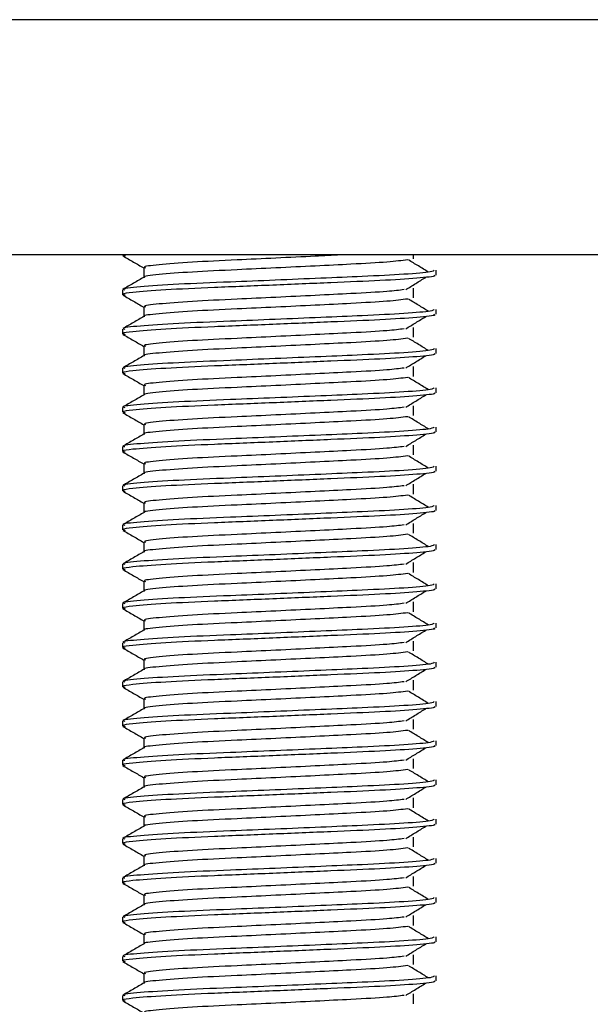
# Model space of a CAD drawing. Header units: millimetres. Extents: x 0 to 420, y 0 to 297.
# Tile 35 of 49: x 306.64 to 308.1, y 199.27 to 201.78. Entities that reach past the tile are written whole.
import ezdxf

# ---------------------------------------------------------------- set-up
doc = ezdxf.new("R2010")
doc.units = ezdxf.units.MM

msp = doc.modelspace()

# ---------------------------------------------------------------- linework, layer by layer
at = {"color": 7, "linetype": 'Continuous', "lineweight": 25}
for p, q in [((309.42843, 201.78329), (305.17843, 201.78329)), ((309.42843, 201.18329), (305.17843, 201.18329)), ((306.90343, 201.18329), (306.90343, 201.18195)), ((306.90494, 201.18329), (306.91036, 201.18085)), ((307.64585, 201.17356), (307.64585, 201.18329)), ((306.95756, 201.15079), (306.95756, 201.12631)), ((307.70343, 201.13196), (307.70343, 201.14444)), ((306.90343, 201.09443), (306.90343, 201.08195)), ((307.64585, 201.07356), (307.64585, 201.09856)), ((306.95756, 201.05079), (306.95756, 201.02631)), ((307.70343, 201.03196), (307.70343, 201.04444)), ((306.90343, 200.99443), (306.90343, 200.98195)), ((307.64585, 200.97356), (307.64585, 200.99856)), ((306.95756, 200.95079), (306.95756, 200.92631)), ((307.70343, 200.93196), (307.70343, 200.94444)), ((306.90343, 200.89443), (306.90343, 200.88195)), ((307.64585, 200.87356), (307.64585, 200.89856)), ((306.95756, 200.85079), (306.95756, 200.82631)), ((307.70343, 200.83196), (307.70343, 200.84444)), ((306.90343, 200.79443), (306.90343, 200.78195)), ((307.64585, 200.77356), (307.64585, 200.79856)), ((306.95756, 200.75079), (306.95756, 200.72631)), ((307.70343, 200.73196), (307.70343, 200.74444)), ((306.90343, 200.69443), (306.90343, 200.68195)), ((307.64585, 200.67356), (307.64585, 200.69856)), ((306.95756, 200.65079), (306.95756, 200.62631)), ((307.70343, 200.63196), (307.70343, 200.64444)), ((306.90343, 200.59443), (306.90343, 200.58195)), ((307.64585, 200.57356), (307.64585, 200.59856)), ((306.95756, 200.55079), (306.95756, 200.52631)), ((307.70343, 200.53196), (307.70343, 200.54444)), ((306.90343, 200.49443), (306.90343, 200.48195)), ((307.64585, 200.47356), (307.64585, 200.49856)), ((306.95756, 200.45079), (306.95756, 200.42631)), ((307.70343, 200.43196), (307.70343, 200.44444)), ((306.90343, 200.39443), (306.90343, 200.38195)), ((307.64585, 200.37356), (307.64585, 200.39856)), ((306.95756, 200.35079), (306.95756, 200.32631)), ((307.70343, 200.33196), (307.70343, 200.34444)), ((306.90343, 200.29443), (306.90343, 200.28195)), ((307.64585, 200.27356), (307.64585, 200.29856)), ((306.95756, 200.25079), (306.95756, 200.22631)), ((307.70343, 200.23196), (307.70343, 200.24444)), ((306.90343, 200.19443), (306.90343, 200.18195)), ((307.64585, 200.17356), (307.64585, 200.19856)), ((306.95756, 200.15079), (306.95756, 200.12631)), ((307.70343, 200.13196), (307.70343, 200.14444)), ((306.90343, 200.09443), (306.90343, 200.08195)), ((307.64585, 200.07356), (307.64585, 200.09856)), ((306.95756, 200.05079), (306.95756, 200.02631)), ((307.70343, 200.03196), (307.70343, 200.04444)), ((306.90343, 199.99443), (306.90343, 199.98195)), ((307.64585, 199.97356), (307.64585, 199.99856)), ((306.95756, 199.95079), (306.95756, 199.92631)), ((307.70343, 199.93196), (307.70343, 199.94444)), ((306.90343, 199.89443), (306.90343, 199.88195)), ((307.64585, 199.87356), (307.64585, 199.89856)), ((306.95756, 199.85079), (306.95756, 199.82631)), ((307.70343, 199.83196), (307.70343, 199.84444)), ((306.90343, 199.79443), (306.90343, 199.78195)), ((307.64585, 199.77356), (307.64585, 199.79856)), ((306.95756, 199.75079), (306.95756, 199.72631)), ((307.70343, 199.73196), (307.70343, 199.74444)), ((306.90343, 199.69443), (306.90343, 199.68195)), ((307.64585, 199.67356), (307.64585, 199.69856)), ((306.95756, 199.65079), (306.95756, 199.62631)), ((307.70343, 199.63196), (307.70343, 199.64444)), ((306.90343, 199.59443), (306.90343, 199.58195)), ((307.64585, 199.57356), (307.64585, 199.59856)), ((306.95756, 199.55079), (306.95756, 199.52631)), ((307.70343, 199.53196), (307.70343, 199.54444)), ((306.90343, 199.49443), (306.90343, 199.48195)), ((307.64585, 199.47356), (307.64585, 199.49856)), ((306.95756, 199.45079), (306.95756, 199.42631)), ((307.70343, 199.43196), (307.70343, 199.44444)), ((306.90343, 199.39443), (306.90343, 199.38195)), ((307.64585, 199.37356), (307.64585, 199.39856)), ((306.95756, 199.35079), (306.95756, 199.32631)), ((307.70343, 199.33196), (307.70343, 199.34444)), ((306.90343, 199.29443), (306.90343, 199.28195)), ((307.64585, 199.27356), (307.64585, 199.29856))]:
    msp.add_line(p, q, dxfattribs=at)
for points, knots in [([(306.90438, 201.18095), (306.91343, 201.17572), (306.93115, 201.16546), (306.94888, 201.1552), (306.95756, 201.15017)], [0, 0, 0, 0, 0.5102373, 1, 1, 1, 1]), ([(307.63142, 201.17085), (307.61623, 201.16891), (307.58514, 201.16493), (307.4959, 201.16), (307.39592, 201.15508), (307.29467, 201.15015), (307.18444, 201.14495), (307.07393, 201.13986), (306.99309, 201.13314), (306.95472, 201.12906), (306.95966, 201.12693), (306.95994, 201.12681)], [0, 0, 0, 0, 0.12494928, 0.25582918, 0.3601144, 0.46718207, 0.57250713, 0.70951956, 0.8521762, 0.99135341, 1, 1, 1, 1]), ([(307.46017, 201.18329), (307.43894, 201.18223), (307.38722, 201.17964), (307.29444, 201.17515), (307.18448, 201.16996), (307.07416, 201.16485), (306.99212, 201.15814), (306.95379, 201.1537), (306.96085, 201.1512), (306.96224, 201.15071)], [0, 0, 0, 0, 0.1007343, 0.2454649, 0.3878399, 0.5730489, 0.7658875, 0.9540228, 1, 1, 1, 1]), ([(307.68401, 201.13952), (307.67551, 201.14474), (307.6585, 201.15518), (307.64145, 201.16562), (307.63293, 201.17083)], [0, 0, 0, 0, 0.50001, 1, 1, 1, 1]), ([(307.69865, 201.14444), (307.69757, 201.14302), (307.69504, 201.13969), (307.62846, 201.13379), (307.52681, 201.12875), (307.41019, 201.12383), (307.29336, 201.1189), (307.16574, 201.1137), (307.03832, 201.10861), (306.94337, 201.10189), (306.89905, 201.09744), (306.90727, 201.09493), (306.90892, 201.09443)], [0, 0, 0, 0, 0.08848308, 0.20787331, 0.32292323, 0.41459405, 0.50870798, 0.60129187, 0.72173315, 0.84713038, 0.96947255, 1, 1, 1, 1]), ([(306.95844, 201.12682), (306.9494, 201.12159), (306.93132, 201.11112), (306.91323, 201.10066), (306.90418, 201.09542)], [0, 0, 0, 0, 0.4999318, 1, 1, 1, 1]), ([(307.69753, 201.13196), (307.69911, 201.13133), (307.7054, 201.12883), (307.66033, 201.12383), (307.56771, 201.11786), (307.43621, 201.11249), (307.28554, 201.106), (307.13432, 201.10011), (307.00492, 201.09422), (306.9303, 201.08806), (306.8996, 201.08395), (306.90752, 201.08167), (306.91036, 201.08085)], [0, 0, 0, 0, 0.0392666, 0.1562284, 0.2718014, 0.3845301, 0.5018235, 0.621601, 0.7409455, 0.8637639, 0.9510971, 1, 1, 1, 1]), ([(307.62602, 201.09484), (307.63453, 201.10006), (307.65154, 201.1105), (307.66858, 201.12094), (307.67711, 201.12616)], [0, 0, 0, 0, 0.4999887, 1, 1, 1, 1]), ([(307.62217, 201.09486), (307.60943, 201.09326), (307.58054, 201.08962), (307.49572, 201.085), (307.39596, 201.08008), (307.29467, 201.07515), (307.1844, 201.06995), (307.07418, 201.06485), (306.99211, 201.05814), (306.95379, 201.0537), (306.96085, 201.0512), (306.96224, 201.05071)], [0, 0, 0, 0, 0.1028652, 0.233268, 0.3371731, 0.4438505, 0.5487917, 0.6853047, 0.8274414, 0.9661113, 1, 1, 1, 1]), ([(306.90438, 201.08095), (306.91343, 201.07572), (306.93115, 201.06546), (306.94888, 201.0552), (306.95756, 201.05017)], [0, 0, 0, 0, 0.5102373, 1, 1, 1, 1]), ([(307.63142, 201.07085), (307.61623, 201.06891), (307.58514, 201.06493), (307.4959, 201.06), (307.39592, 201.05508), (307.29467, 201.05015), (307.18444, 201.04495), (307.07393, 201.03986), (306.99309, 201.03314), (306.95472, 201.02906), (306.95966, 201.02693), (306.95994, 201.02681)], [0, 0, 0, 0, 0.1249493, 0.2558292, 0.3601144, 0.4671821, 0.5725071, 0.7095196, 0.8521762, 0.9913534, 1, 1, 1, 1]), ([(307.68401, 201.03952), (307.67551, 201.04474), (307.6585, 201.05518), (307.64145, 201.06562), (307.63293, 201.07083)], [0, 0, 0, 0, 0.50001003, 1, 1, 1, 1]), ([(307.69865, 201.04444), (307.69757, 201.04302), (307.69504, 201.03969), (307.62846, 201.03379), (307.52681, 201.02875), (307.41019, 201.02383), (307.29336, 201.0189), (307.16574, 201.0137), (307.03832, 201.00861), (306.94337, 201.00189), (306.89905, 200.99744), (306.90727, 200.99493), (306.90892, 200.99443)], [0, 0, 0, 0, 0.0884831, 0.2078733, 0.3229232, 0.4145941, 0.508708, 0.6012919, 0.7217331, 0.8471304, 0.9694726, 1, 1, 1, 1]), ([(306.95844, 201.02682), (306.9494, 201.02159), (306.93132, 201.01112), (306.91323, 201.00066), (306.90418, 200.99542)], [0, 0, 0, 0, 0.4999318, 1, 1, 1, 1]), ([(307.69753, 201.03196), (307.69911, 201.03133), (307.7054, 201.02883), (307.66033, 201.02383), (307.56771, 201.01786), (307.43621, 201.01249), (307.28554, 201.006), (307.13432, 201.00011), (307.00492, 200.99422), (306.9303, 200.98806), (306.8996, 200.98395), (306.90752, 200.98167), (306.91036, 200.98085)], [0, 0, 0, 0, 0.03926664, 0.15622844, 0.27180144, 0.38453008, 0.50182349, 0.62160097, 0.74094547, 0.86376393, 0.95109714, 1, 1, 1, 1]), ([(307.62602, 200.99484), (307.63453, 201.00006), (307.65154, 201.0105), (307.66858, 201.02094), (307.67711, 201.02616)], [0, 0, 0, 0, 0.4999887, 1, 1, 1, 1]), ([(307.62217, 200.99486), (307.60943, 200.99326), (307.58054, 200.98962), (307.49572, 200.985), (307.39596, 200.98008), (307.29467, 200.97515), (307.1844, 200.96995), (307.07418, 200.96485), (306.99211, 200.95814), (306.95379, 200.9537), (306.96085, 200.9512), (306.96224, 200.95071)], [0, 0, 0, 0, 0.1028652, 0.233268, 0.3371731, 0.4438505, 0.5487917, 0.6853047, 0.8274414, 0.9661113, 1, 1, 1, 1]), ([(306.90438, 200.98095), (306.91343, 200.97572), (306.93115, 200.96546), (306.94888, 200.9552), (306.95756, 200.95017)], [0, 0, 0, 0, 0.5102373, 1, 1, 1, 1]), ([(307.63142, 200.97085), (307.61623, 200.96891), (307.58514, 200.96493), (307.4959, 200.96), (307.39592, 200.95508), (307.29467, 200.95015), (307.18444, 200.94495), (307.07393, 200.93986), (306.99309, 200.93314), (306.95472, 200.92906), (306.95966, 200.92693), (306.95994, 200.92681)], [0, 0, 0, 0, 0.1249493, 0.2558292, 0.3601144, 0.4671821, 0.5725071, 0.7095196, 0.8521762, 0.9913534, 1, 1, 1, 1]), ([(307.68401, 200.93952), (307.67551, 200.94474), (307.6585, 200.95518), (307.64145, 200.96562), (307.63293, 200.97083)], [0, 0, 0, 0, 0.50001, 1, 1, 1, 1]), ([(307.69865, 200.94444), (307.69757, 200.94302), (307.69504, 200.93969), (307.62846, 200.93379), (307.52681, 200.92875), (307.41019, 200.92383), (307.29336, 200.9189), (307.16574, 200.9137), (307.03832, 200.90861), (306.94337, 200.90189), (306.89905, 200.89744), (306.90727, 200.89493), (306.90892, 200.89443)], [0, 0, 0, 0, 0.0884831, 0.2078733, 0.3229232, 0.4145941, 0.508708, 0.6012919, 0.7217331, 0.8471304, 0.9694726, 1, 1, 1, 1]), ([(306.95844, 200.92682), (306.9494, 200.92159), (306.93132, 200.91112), (306.91323, 200.90066), (306.90418, 200.89542)], [0, 0, 0, 0, 0.4999318, 1, 1, 1, 1]), ([(307.69753, 200.93196), (307.69911, 200.93133), (307.7054, 200.92883), (307.66033, 200.92383), (307.56771, 200.91786), (307.43621, 200.91249), (307.28554, 200.906), (307.13432, 200.90011), (307.00492, 200.89422), (306.9303, 200.88806), (306.8996, 200.88395), (306.90752, 200.88167), (306.91036, 200.88085)], [0, 0, 0, 0, 0.0392666, 0.1562284, 0.2718014, 0.3845301, 0.5018235, 0.621601, 0.7409455, 0.8637639, 0.9510971, 1, 1, 1, 1]), ([(307.62602, 200.89484), (307.63453, 200.90006), (307.65154, 200.9105), (307.66858, 200.92094), (307.67711, 200.92616)], [0, 0, 0, 0, 0.4999887, 1, 1, 1, 1]), ([(307.62217, 200.89486), (307.60943, 200.89326), (307.58054, 200.88962), (307.49572, 200.885), (307.39596, 200.88008), (307.29467, 200.87515), (307.1844, 200.86995), (307.07418, 200.86485), (306.99211, 200.85814), (306.95379, 200.8537), (306.96085, 200.8512), (306.96224, 200.85071)], [0, 0, 0, 0, 0.1028652, 0.233268, 0.3371731, 0.4438505, 0.5487917, 0.6853047, 0.8274414, 0.9661113, 1, 1, 1, 1]), ([(306.90438, 200.88095), (306.91343, 200.87572), (306.93115, 200.86546), (306.94888, 200.8552), (306.95756, 200.85017)], [0, 0, 0, 0, 0.5102373, 1, 1, 1, 1]), ([(307.63142, 200.87085), (307.61623, 200.86891), (307.58514, 200.86493), (307.4959, 200.86), (307.39592, 200.85508), (307.29467, 200.85015), (307.18444, 200.84495), (307.07393, 200.83986), (306.99309, 200.83314), (306.95472, 200.82906), (306.95966, 200.82693), (306.95994, 200.82681)], [0, 0, 0, 0, 0.1249493, 0.2558292, 0.3601144, 0.4671821, 0.5725071, 0.7095196, 0.8521762, 0.9913534, 1, 1, 1, 1]), ([(307.68401, 200.83952), (307.67551, 200.84474), (307.6585, 200.85518), (307.64145, 200.86562), (307.63293, 200.87083)], [0, 0, 0, 0, 0.50001, 1, 1, 1, 1]), ([(307.69865, 200.84444), (307.69757, 200.84302), (307.69504, 200.83969), (307.62846, 200.83379), (307.52681, 200.82875), (307.41019, 200.82383), (307.29336, 200.8189), (307.16574, 200.8137), (307.03832, 200.80861), (306.94337, 200.80189), (306.89905, 200.79744), (306.90727, 200.79493), (306.90892, 200.79443)], [0, 0, 0, 0, 0.0884831, 0.2078733, 0.3229232, 0.4145941, 0.508708, 0.6012919, 0.7217331, 0.8471304, 0.9694726, 1, 1, 1, 1]), ([(306.95844, 200.82682), (306.9494, 200.82159), (306.93132, 200.81112), (306.91323, 200.80066), (306.90418, 200.79542)], [0, 0, 0, 0, 0.4999318, 1, 1, 1, 1]), ([(307.69753, 200.83196), (307.69911, 200.83133), (307.7054, 200.82883), (307.66033, 200.82383), (307.56771, 200.81786), (307.43621, 200.81249), (307.28554, 200.806), (307.13432, 200.80011), (307.00492, 200.79422), (306.9303, 200.78806), (306.8996, 200.78395), (306.90752, 200.78167), (306.91036, 200.78085)], [0, 0, 0, 0, 0.0392666, 0.1562284, 0.2718014, 0.3845301, 0.5018235, 0.621601, 0.7409455, 0.8637639, 0.9510971, 1, 1, 1, 1]), ([(307.62602, 200.79484), (307.63453, 200.80006), (307.65154, 200.8105), (307.66858, 200.82094), (307.67711, 200.82616)], [0, 0, 0, 0, 0.4999887, 1, 1, 1, 1]), ([(307.62217, 200.79486), (307.60943, 200.79326), (307.58054, 200.78962), (307.49572, 200.785), (307.39596, 200.78008), (307.29467, 200.77515), (307.1844, 200.76995), (307.07418, 200.76485), (306.99211, 200.75814), (306.95379, 200.7537), (306.96085, 200.7512), (306.96224, 200.75071)], [0, 0, 0, 0, 0.1028652, 0.233268, 0.3371731, 0.4438505, 0.5487917, 0.6853047, 0.8274414, 0.9661113, 1, 1, 1, 1]), ([(306.90438, 200.78095), (306.91343, 200.77572), (306.93115, 200.76546), (306.94888, 200.7552), (306.95756, 200.75017)], [0, 0, 0, 0, 0.5102373, 1, 1, 1, 1]), ([(307.63142, 200.77085), (307.61623, 200.76891), (307.58514, 200.76493), (307.4959, 200.76), (307.39592, 200.75508), (307.29467, 200.75015), (307.18444, 200.74495), (307.07393, 200.73986), (306.99309, 200.73314), (306.95472, 200.72906), (306.95966, 200.72693), (306.95994, 200.72681)], [0, 0, 0, 0, 0.1249493, 0.2558292, 0.3601144, 0.4671821, 0.5725071, 0.7095196, 0.8521762, 0.9913534, 1, 1, 1, 1]), ([(307.68401, 200.73952), (307.67551, 200.74474), (307.6585, 200.75518), (307.64145, 200.76562), (307.63293, 200.77083)], [0, 0, 0, 0, 0.50001, 1, 1, 1, 1]), ([(307.69865, 200.74444), (307.69757, 200.74302), (307.69504, 200.73969), (307.62846, 200.73379), (307.52681, 200.72875), (307.41019, 200.72383), (307.29336, 200.7189), (307.16574, 200.7137), (307.03832, 200.70861), (306.94337, 200.70189), (306.89905, 200.69744), (306.90727, 200.69493), (306.90892, 200.69443)], [0, 0, 0, 0, 0.0884831, 0.2078733, 0.3229232, 0.4145941, 0.508708, 0.6012919, 0.7217331, 0.8471304, 0.9694726, 1, 1, 1, 1]), ([(306.95844, 200.72682), (306.9494, 200.72159), (306.93132, 200.71112), (306.91323, 200.70066), (306.90418, 200.69542)], [0, 0, 0, 0, 0.4999318, 1, 1, 1, 1]), ([(307.69753, 200.73196), (307.69911, 200.73133), (307.7054, 200.72883), (307.66033, 200.72383), (307.56771, 200.71786), (307.43621, 200.71249), (307.28554, 200.706), (307.13432, 200.70011), (307.00492, 200.69422), (306.9303, 200.68806), (306.8996, 200.68395), (306.90752, 200.68167), (306.91036, 200.68085)], [0, 0, 0, 0, 0.0392666, 0.1562284, 0.2718014, 0.3845301, 0.5018235, 0.621601, 0.7409455, 0.8637639, 0.9510971, 1, 1, 1, 1]), ([(307.62602, 200.69484), (307.63453, 200.70006), (307.65154, 200.7105), (307.66858, 200.72094), (307.67711, 200.72616)], [0, 0, 0, 0, 0.4999887, 1, 1, 1, 1]), ([(307.62217, 200.69486), (307.60943, 200.69326), (307.58054, 200.68962), (307.49572, 200.685), (307.39596, 200.68008), (307.29467, 200.67515), (307.1844, 200.66995), (307.07418, 200.66485), (306.99211, 200.65814), (306.95379, 200.6537), (306.96085, 200.6512), (306.96224, 200.65071)], [0, 0, 0, 0, 0.1028652, 0.233268, 0.3371731, 0.4438505, 0.5487917, 0.6853047, 0.8274414, 0.9661113, 1, 1, 1, 1]), ([(306.90438, 200.68095), (306.91343, 200.67572), (306.93115, 200.66546), (306.94888, 200.6552), (306.95756, 200.65017)], [0, 0, 0, 0, 0.5102373, 1, 1, 1, 1]), ([(307.63142, 200.67085), (307.61623, 200.66891), (307.58514, 200.66493), (307.4959, 200.66), (307.39592, 200.65508), (307.29467, 200.65015), (307.18444, 200.64495), (307.07393, 200.63986), (306.99309, 200.63314), (306.95472, 200.62906), (306.95966, 200.62693), (306.95994, 200.62681)], [0, 0, 0, 0, 0.1249493, 0.2558292, 0.3601144, 0.4671821, 0.5725071, 0.7095196, 0.8521762, 0.9913534, 1, 1, 1, 1]), ([(307.68401, 200.63952), (307.67551, 200.64474), (307.6585, 200.65518), (307.64145, 200.66562), (307.63293, 200.67083)], [0, 0, 0, 0, 0.50001, 1, 1, 1, 1]), ([(307.69865, 200.64444), (307.69757, 200.64302), (307.69504, 200.63969), (307.62846, 200.63379), (307.52681, 200.62875), (307.41019, 200.62383), (307.29336, 200.6189), (307.16574, 200.6137), (307.03832, 200.60861), (306.94337, 200.60189), (306.89905, 200.59744), (306.90727, 200.59493), (306.90892, 200.59443)], [0, 0, 0, 0, 0.08848308, 0.20787331, 0.32292323, 0.41459405, 0.50870798, 0.60129187, 0.72173315, 0.84713038, 0.96947255, 1, 1, 1, 1]), ([(306.95844, 200.62682), (306.9494, 200.62159), (306.93132, 200.61112), (306.91323, 200.60066), (306.90418, 200.59542)], [0, 0, 0, 0, 0.4999318, 1, 1, 1, 1]), ([(307.69753, 200.63196), (307.69911, 200.63133), (307.7054, 200.62883), (307.66033, 200.62383), (307.56771, 200.61786), (307.43621, 200.61249), (307.28554, 200.606), (307.13432, 200.60011), (307.00492, 200.59422), (306.9303, 200.58806), (306.8996, 200.58395), (306.90752, 200.58167), (306.91036, 200.58085)], [0, 0, 0, 0, 0.0392666, 0.1562284, 0.2718014, 0.3845301, 0.5018235, 0.621601, 0.7409455, 0.8637639, 0.9510971, 1, 1, 1, 1]), ([(307.62602, 200.59484), (307.63453, 200.60006), (307.65154, 200.6105), (307.66858, 200.62094), (307.67711, 200.62616)], [0, 0, 0, 0, 0.4999887, 1, 1, 1, 1]), ([(307.62217, 200.59486), (307.60943, 200.59326), (307.58054, 200.58962), (307.49572, 200.585), (307.39596, 200.58008), (307.29467, 200.57515), (307.1844, 200.56995), (307.07418, 200.56485), (306.99211, 200.55814), (306.95379, 200.5537), (306.96085, 200.5512), (306.96224, 200.55071)], [0, 0, 0, 0, 0.1028652, 0.233268, 0.3371731, 0.4438505, 0.5487917, 0.6853047, 0.8274414, 0.9661113, 1, 1, 1, 1]), ([(306.90438, 200.58095), (306.91343, 200.57572), (306.93115, 200.56546), (306.94888, 200.5552), (306.95756, 200.55017)], [0, 0, 0, 0, 0.5102373, 1, 1, 1, 1]), ([(307.63142, 200.57085), (307.61623, 200.56891), (307.58514, 200.56493), (307.4959, 200.56), (307.39592, 200.55508), (307.29467, 200.55015), (307.18444, 200.54495), (307.07393, 200.53986), (306.99309, 200.53314), (306.95472, 200.52906), (306.95966, 200.52693), (306.95994, 200.52681)], [0, 0, 0, 0, 0.1249493, 0.2558292, 0.3601144, 0.4671821, 0.5725071, 0.7095196, 0.8521762, 0.9913534, 1, 1, 1, 1]), ([(307.68401, 200.53952), (307.67551, 200.54474), (307.6585, 200.55518), (307.64145, 200.56562), (307.63293, 200.57083)], [0, 0, 0, 0, 0.50001, 1, 1, 1, 1]), ([(307.69865, 200.54444), (307.69757, 200.54302), (307.69504, 200.53969), (307.62846, 200.53379), (307.52681, 200.52875), (307.41019, 200.52383), (307.29336, 200.5189), (307.16574, 200.5137), (307.03832, 200.50861), (306.94337, 200.50189), (306.89905, 200.49744), (306.90727, 200.49493), (306.90892, 200.49443)], [0, 0, 0, 0, 0.08848308, 0.20787331, 0.32292323, 0.41459405, 0.50870798, 0.60129187, 0.72173315, 0.84713038, 0.96947255, 1, 1, 1, 1]), ([(306.95844, 200.52682), (306.9494, 200.52159), (306.93132, 200.51112), (306.91323, 200.50066), (306.90418, 200.49542)], [0, 0, 0, 0, 0.4999318, 1, 1, 1, 1]), ([(307.69753, 200.53196), (307.69911, 200.53133), (307.7054, 200.52883), (307.66033, 200.52383), (307.56771, 200.51786), (307.43621, 200.51249), (307.28554, 200.506), (307.13432, 200.50011), (307.00492, 200.49422), (306.9303, 200.48806), (306.8996, 200.48395), (306.90752, 200.48167), (306.91036, 200.48085)], [0, 0, 0, 0, 0.0392666, 0.1562284, 0.2718014, 0.3845301, 0.5018235, 0.621601, 0.7409455, 0.8637639, 0.9510971, 1, 1, 1, 1]), ([(307.62602, 200.49484), (307.63453, 200.50006), (307.65154, 200.5105), (307.66858, 200.52094), (307.67711, 200.52616)], [0, 0, 0, 0, 0.4999887, 1, 1, 1, 1]), ([(307.62217, 200.49486), (307.60943, 200.49326), (307.58054, 200.48962), (307.49572, 200.485), (307.39596, 200.48008), (307.29467, 200.47515), (307.1844, 200.46995), (307.07418, 200.46485), (306.99211, 200.45814), (306.95379, 200.4537), (306.96085, 200.4512), (306.96224, 200.45071)], [0, 0, 0, 0, 0.10286515, 0.233268, 0.33717311, 0.44385053, 0.54879169, 0.68530472, 0.82744139, 0.9661113, 1, 1, 1, 1]), ([(306.90438, 200.48095), (306.91343, 200.47572), (306.93115, 200.46546), (306.94888, 200.4552), (306.95756, 200.45017)], [0, 0, 0, 0, 0.5102373, 1, 1, 1, 1]), ([(307.63142, 200.47085), (307.61623, 200.46891), (307.58514, 200.46493), (307.4959, 200.46), (307.39592, 200.45508), (307.29467, 200.45015), (307.18444, 200.44495), (307.07393, 200.43986), (306.99309, 200.43314), (306.95472, 200.42906), (306.95966, 200.42693), (306.95994, 200.42681)], [0, 0, 0, 0, 0.1249493, 0.2558292, 0.3601144, 0.4671821, 0.5725071, 0.7095196, 0.8521762, 0.9913534, 1, 1, 1, 1]), ([(307.68401, 200.43952), (307.67551, 200.44474), (307.6585, 200.45518), (307.64145, 200.46562), (307.63293, 200.47083)], [0, 0, 0, 0, 0.50001, 1, 1, 1, 1]), ([(307.69865, 200.44444), (307.69757, 200.44302), (307.69504, 200.43969), (307.62846, 200.43379), (307.52681, 200.42875), (307.41019, 200.42383), (307.29336, 200.4189), (307.16574, 200.4137), (307.03832, 200.40861), (306.94337, 200.40189), (306.89905, 200.39744), (306.90727, 200.39493), (306.90892, 200.39443)], [0, 0, 0, 0, 0.08848308, 0.20787331, 0.32292323, 0.41459405, 0.50870798, 0.60129187, 0.72173315, 0.84713038, 0.96947255, 1, 1, 1, 1]), ([(306.95844, 200.42682), (306.9494, 200.42159), (306.93132, 200.41112), (306.91323, 200.40066), (306.90418, 200.39542)], [0, 0, 0, 0, 0.4999318, 1, 1, 1, 1]), ([(307.69753, 200.43196), (307.69911, 200.43133), (307.7054, 200.42883), (307.66033, 200.42383), (307.56771, 200.41786), (307.43621, 200.41249), (307.28554, 200.406), (307.13432, 200.40011), (307.00492, 200.39422), (306.9303, 200.38806), (306.8996, 200.38395), (306.90752, 200.38167), (306.91036, 200.38085)], [0, 0, 0, 0, 0.0392666, 0.1562284, 0.2718014, 0.3845301, 0.5018235, 0.621601, 0.7409455, 0.8637639, 0.9510971, 1, 1, 1, 1]), ([(307.62602, 200.39484), (307.63453, 200.40006), (307.65154, 200.4105), (307.66858, 200.42094), (307.67711, 200.42616)], [0, 0, 0, 0, 0.4999887, 1, 1, 1, 1]), ([(307.62217, 200.39486), (307.60943, 200.39326), (307.58054, 200.38962), (307.49572, 200.385), (307.39596, 200.38008), (307.29467, 200.37515), (307.1844, 200.36995), (307.07418, 200.36485), (306.99211, 200.35814), (306.95379, 200.3537), (306.96085, 200.3512), (306.96224, 200.35071)], [0, 0, 0, 0, 0.1028652, 0.233268, 0.3371731, 0.4438505, 0.5487917, 0.6853047, 0.8274414, 0.9661113, 1, 1, 1, 1]), ([(306.90438, 200.38095), (306.91343, 200.37572), (306.93115, 200.36546), (306.94888, 200.3552), (306.95756, 200.35017)], [0, 0, 0, 0, 0.5102373, 1, 1, 1, 1]), ([(307.63142, 200.37085), (307.61623, 200.36891), (307.58514, 200.36493), (307.4959, 200.36), (307.39592, 200.35508), (307.29467, 200.35015), (307.18444, 200.34495), (307.07393, 200.33986), (306.99309, 200.33314), (306.95472, 200.32906), (306.95966, 200.32693), (306.95994, 200.32681)], [0, 0, 0, 0, 0.1249493, 0.2558292, 0.3601144, 0.4671821, 0.5725071, 0.7095196, 0.8521762, 0.9913534, 1, 1, 1, 1]), ([(307.68401, 200.33952), (307.67551, 200.34474), (307.6585, 200.35518), (307.64145, 200.36562), (307.63293, 200.37083)], [0, 0, 0, 0, 0.50001003, 1, 1, 1, 1]), ([(307.69865, 200.34444), (307.69757, 200.34302), (307.69504, 200.33969), (307.62846, 200.33379), (307.52681, 200.32875), (307.41019, 200.32383), (307.29336, 200.3189), (307.16574, 200.3137), (307.03832, 200.30861), (306.94337, 200.30189), (306.89905, 200.29744), (306.90727, 200.29493), (306.90892, 200.29443)], [0, 0, 0, 0, 0.08848308, 0.20787331, 0.32292323, 0.41459405, 0.50870798, 0.60129187, 0.72173315, 0.84713038, 0.96947255, 1, 1, 1, 1]), ([(306.95844, 200.32682), (306.9494, 200.32159), (306.93132, 200.31112), (306.91323, 200.30066), (306.90418, 200.29542)], [0, 0, 0, 0, 0.4999318, 1, 1, 1, 1]), ([(307.69753, 200.33196), (307.69911, 200.33133), (307.7054, 200.32883), (307.66033, 200.32383), (307.56771, 200.31786), (307.43621, 200.31249), (307.28554, 200.306), (307.13432, 200.30011), (307.00492, 200.29422), (306.9303, 200.28806), (306.8996, 200.28395), (306.90752, 200.28167), (306.91036, 200.28085)], [0, 0, 0, 0, 0.03926664, 0.15622844, 0.27180144, 0.38453008, 0.50182349, 0.62160097, 0.74094547, 0.86376393, 0.95109714, 1, 1, 1, 1]), ([(307.62602, 200.29484), (307.63453, 200.30006), (307.65154, 200.3105), (307.66858, 200.32094), (307.67711, 200.32616)], [0, 0, 0, 0, 0.4999887, 1, 1, 1, 1]), ([(307.62217, 200.29486), (307.60943, 200.29326), (307.58054, 200.28962), (307.49572, 200.285), (307.39596, 200.28008), (307.29467, 200.27515), (307.1844, 200.26995), (307.07418, 200.26485), (306.99211, 200.25814), (306.95379, 200.2537), (306.96085, 200.2512), (306.96224, 200.25071)], [0, 0, 0, 0, 0.1028652, 0.233268, 0.3371731, 0.4438505, 0.5487917, 0.6853047, 0.8274414, 0.9661113, 1, 1, 1, 1]), ([(306.90438, 200.28095), (306.91343, 200.27572), (306.93115, 200.26546), (306.94888, 200.2552), (306.95756, 200.25017)], [0, 0, 0, 0, 0.5102373, 1, 1, 1, 1]), ([(307.63142, 200.27085), (307.61623, 200.26891), (307.58514, 200.26493), (307.4959, 200.26), (307.39592, 200.25508), (307.29467, 200.25015), (307.18444, 200.24495), (307.07393, 200.23986), (306.99309, 200.23314), (306.95472, 200.22906), (306.95966, 200.22693), (306.95994, 200.22681)], [0, 0, 0, 0, 0.1249493, 0.2558292, 0.3601144, 0.4671821, 0.5725071, 0.7095196, 0.8521762, 0.9913534, 1, 1, 1, 1]), ([(307.68401, 200.23952), (307.67551, 200.24474), (307.6585, 200.25518), (307.64145, 200.26562), (307.63293, 200.27083)], [0, 0, 0, 0, 0.50001, 1, 1, 1, 1]), ([(307.69865, 200.24444), (307.69757, 200.24302), (307.69504, 200.23969), (307.62846, 200.23379), (307.52681, 200.22875), (307.41019, 200.22383), (307.29336, 200.2189), (307.16574, 200.2137), (307.03832, 200.20861), (306.94337, 200.20189), (306.89905, 200.19744), (306.90727, 200.19493), (306.90892, 200.19443)], [0, 0, 0, 0, 0.0884831, 0.2078733, 0.3229232, 0.4145941, 0.508708, 0.6012919, 0.7217331, 0.8471304, 0.9694726, 1, 1, 1, 1]), ([(306.95844, 200.22682), (306.9494, 200.22159), (306.93132, 200.21112), (306.91323, 200.20066), (306.90418, 200.19542)], [0, 0, 0, 0, 0.4999318, 1, 1, 1, 1]), ([(307.69753, 200.23196), (307.69911, 200.23133), (307.7054, 200.22883), (307.66033, 200.22383), (307.56771, 200.21786), (307.43621, 200.21249), (307.28554, 200.206), (307.13432, 200.20011), (307.00492, 200.19422), (306.9303, 200.18806), (306.8996, 200.18395), (306.90752, 200.18167), (306.91036, 200.18085)], [0, 0, 0, 0, 0.0392666, 0.1562284, 0.2718014, 0.3845301, 0.5018235, 0.621601, 0.7409455, 0.8637639, 0.9510971, 1, 1, 1, 1]), ([(307.62602, 200.19484), (307.63453, 200.20006), (307.65154, 200.2105), (307.66858, 200.22094), (307.67711, 200.22616)], [0, 0, 0, 0, 0.4999887, 1, 1, 1, 1]), ([(307.62217, 200.19486), (307.60943, 200.19326), (307.58054, 200.18962), (307.49572, 200.185), (307.39596, 200.18008), (307.29467, 200.17515), (307.1844, 200.16995), (307.07418, 200.16485), (306.99211, 200.15814), (306.95379, 200.1537), (306.96085, 200.1512), (306.96224, 200.15071)], [0, 0, 0, 0, 0.1028652, 0.233268, 0.3371731, 0.4438505, 0.5487917, 0.6853047, 0.8274414, 0.9661113, 1, 1, 1, 1]), ([(306.90438, 200.18095), (306.91343, 200.17572), (306.93115, 200.16546), (306.94888, 200.1552), (306.95756, 200.15017)], [0, 0, 0, 0, 0.5102373, 1, 1, 1, 1]), ([(307.63142, 200.17085), (307.61623, 200.16891), (307.58514, 200.16493), (307.4959, 200.16), (307.39592, 200.15508), (307.29467, 200.15015), (307.18444, 200.14495), (307.07393, 200.13986), (306.99309, 200.13314), (306.95472, 200.12906), (306.95966, 200.12693), (306.95994, 200.12681)], [0, 0, 0, 0, 0.1249493, 0.2558292, 0.3601144, 0.4671821, 0.5725071, 0.7095196, 0.8521762, 0.9913534, 1, 1, 1, 1]), ([(307.68401, 200.13952), (307.67551, 200.14474), (307.6585, 200.15518), (307.64145, 200.16562), (307.63293, 200.17083)], [0, 0, 0, 0, 0.50001, 1, 1, 1, 1]), ([(307.69865, 200.14444), (307.69757, 200.14302), (307.69504, 200.13969), (307.62846, 200.13379), (307.52681, 200.12875), (307.41019, 200.12383), (307.29336, 200.1189), (307.16574, 200.1137), (307.03832, 200.10861), (306.94337, 200.10189), (306.89905, 200.09744), (306.90727, 200.09493), (306.90892, 200.09443)], [0, 0, 0, 0, 0.0884831, 0.2078733, 0.3229232, 0.4145941, 0.508708, 0.6012919, 0.7217331, 0.8471304, 0.9694726, 1, 1, 1, 1]), ([(306.95844, 200.12682), (306.9494, 200.12159), (306.93132, 200.11112), (306.91323, 200.10066), (306.90418, 200.09542)], [0, 0, 0, 0, 0.4999318, 1, 1, 1, 1]), ([(307.69753, 200.13196), (307.69911, 200.13133), (307.7054, 200.12883), (307.66033, 200.12383), (307.56771, 200.11786), (307.43621, 200.11249), (307.28554, 200.106), (307.13432, 200.10011), (307.00492, 200.09422), (306.9303, 200.08806), (306.8996, 200.08395), (306.90752, 200.08167), (306.91036, 200.08085)], [0, 0, 0, 0, 0.03926664, 0.15622844, 0.27180144, 0.38453008, 0.50182349, 0.62160097, 0.74094547, 0.86376393, 0.95109714, 1, 1, 1, 1]), ([(307.62602, 200.09484), (307.63453, 200.10006), (307.65154, 200.1105), (307.66858, 200.12094), (307.67711, 200.12616)], [0, 0, 0, 0, 0.4999887, 1, 1, 1, 1]), ([(307.62217, 200.09486), (307.60943, 200.09326), (307.58054, 200.08962), (307.49572, 200.085), (307.39596, 200.08008), (307.29467, 200.07515), (307.1844, 200.06995), (307.07418, 200.06485), (306.99211, 200.05814), (306.95379, 200.0537), (306.96085, 200.0512), (306.96224, 200.05071)], [0, 0, 0, 0, 0.1028652, 0.233268, 0.3371731, 0.4438505, 0.5487917, 0.6853047, 0.8274414, 0.9661113, 1, 1, 1, 1]), ([(306.90438, 200.08095), (306.91343, 200.07572), (306.93115, 200.06546), (306.94888, 200.0552), (306.95756, 200.05017)], [0, 0, 0, 0, 0.5102373, 1, 1, 1, 1]), ([(307.63142, 200.07085), (307.61623, 200.06891), (307.58514, 200.06493), (307.4959, 200.06), (307.39592, 200.05508), (307.29467, 200.05015), (307.18444, 200.04495), (307.07393, 200.03986), (306.99309, 200.03314), (306.95472, 200.02906), (306.95966, 200.02693), (306.95994, 200.02681)], [0, 0, 0, 0, 0.1249493, 0.2558292, 0.3601144, 0.4671821, 0.5725071, 0.7095196, 0.8521762, 0.9913534, 1, 1, 1, 1]), ([(307.68401, 200.03952), (307.67551, 200.04474), (307.6585, 200.05518), (307.64145, 200.06562), (307.63293, 200.07083)], [0, 0, 0, 0, 0.50001, 1, 1, 1, 1]), ([(307.69865, 200.04444), (307.69757, 200.04302), (307.69504, 200.03969), (307.62846, 200.03379), (307.52681, 200.02875), (307.41019, 200.02383), (307.29336, 200.0189), (307.16574, 200.0137), (307.03832, 200.00861), (306.94337, 200.00189), (306.89905, 199.99744), (306.90727, 199.99493), (306.90892, 199.99443)], [0, 0, 0, 0, 0.0884831, 0.2078733, 0.3229232, 0.4145941, 0.508708, 0.6012919, 0.7217331, 0.8471304, 0.9694726, 1, 1, 1, 1]), ([(306.95844, 200.02682), (306.9494, 200.02159), (306.93132, 200.01112), (306.91323, 200.00066), (306.90418, 199.99542)], [0, 0, 0, 0, 0.4999318, 1, 1, 1, 1]), ([(307.69753, 200.03196), (307.69911, 200.03133), (307.7054, 200.02883), (307.66033, 200.02383), (307.56771, 200.01786), (307.43621, 200.01249), (307.28554, 200.006), (307.13432, 200.00011), (307.00492, 199.99422), (306.9303, 199.98806), (306.8996, 199.98395), (306.90752, 199.98167), (306.91036, 199.98085)], [0, 0, 0, 0, 0.0392666, 0.1562284, 0.2718014, 0.3845301, 0.5018235, 0.621601, 0.7409455, 0.8637639, 0.9510971, 1, 1, 1, 1]), ([(307.62602, 199.99484), (307.63453, 200.00006), (307.65154, 200.0105), (307.66858, 200.02094), (307.67711, 200.02616)], [0, 0, 0, 0, 0.4999887, 1, 1, 1, 1]), ([(307.62217, 199.99486), (307.60943, 199.99326), (307.58054, 199.98962), (307.49572, 199.985), (307.39596, 199.98008), (307.29467, 199.97515), (307.1844, 199.96995), (307.07418, 199.96485), (306.99211, 199.95814), (306.95379, 199.9537), (306.96085, 199.9512), (306.96224, 199.95071)], [0, 0, 0, 0, 0.1028652, 0.233268, 0.3371731, 0.4438505, 0.5487917, 0.6853047, 0.8274414, 0.9661113, 1, 1, 1, 1]), ([(306.90438, 199.98095), (306.91343, 199.97572), (306.93115, 199.96546), (306.94888, 199.9552), (306.95756, 199.95017)], [0, 0, 0, 0, 0.5102373, 1, 1, 1, 1]), ([(307.63142, 199.97085), (307.61623, 199.96891), (307.58514, 199.96493), (307.4959, 199.96), (307.39592, 199.95508), (307.29467, 199.95015), (307.18444, 199.94495), (307.07393, 199.93986), (306.99309, 199.93314), (306.95472, 199.92906), (306.95966, 199.92693), (306.95994, 199.92681)], [0, 0, 0, 0, 0.1249493, 0.2558292, 0.3601144, 0.4671821, 0.5725071, 0.7095196, 0.8521762, 0.9913534, 1, 1, 1, 1]), ([(307.68401, 199.93952), (307.67551, 199.94474), (307.6585, 199.95518), (307.64145, 199.96562), (307.63293, 199.97083)], [0, 0, 0, 0, 0.50001, 1, 1, 1, 1]), ([(307.69865, 199.94444), (307.69757, 199.94302), (307.69504, 199.93969), (307.62846, 199.93379), (307.52681, 199.92875), (307.41019, 199.92383), (307.29336, 199.9189), (307.16574, 199.9137), (307.03832, 199.90861), (306.94337, 199.90189), (306.89905, 199.89744), (306.90727, 199.89493), (306.90892, 199.89443)], [0, 0, 0, 0, 0.0884831, 0.2078733, 0.3229232, 0.4145941, 0.508708, 0.6012919, 0.7217331, 0.8471304, 0.9694726, 1, 1, 1, 1]), ([(306.95844, 199.92682), (306.9494, 199.92159), (306.93132, 199.91112), (306.91323, 199.90066), (306.90418, 199.89542)], [0, 0, 0, 0, 0.4999318, 1, 1, 1, 1]), ([(307.69753, 199.93196), (307.69911, 199.93133), (307.7054, 199.92883), (307.66033, 199.92383), (307.56771, 199.91786), (307.43621, 199.91249), (307.28554, 199.906), (307.13432, 199.90011), (307.00492, 199.89422), (306.9303, 199.88806), (306.8996, 199.88395), (306.90752, 199.88167), (306.91036, 199.88085)], [0, 0, 0, 0, 0.03926664, 0.15622844, 0.27180144, 0.38453008, 0.50182349, 0.62160097, 0.74094547, 0.86376393, 0.95109714, 1, 1, 1, 1]), ([(307.62602, 199.89484), (307.63453, 199.90006), (307.65154, 199.9105), (307.66858, 199.92094), (307.67711, 199.92616)], [0, 0, 0, 0, 0.4999887, 1, 1, 1, 1]), ([(307.62217, 199.89486), (307.60943, 199.89326), (307.58054, 199.88962), (307.49572, 199.885), (307.39596, 199.88008), (307.29467, 199.87515), (307.1844, 199.86995), (307.07418, 199.86485), (306.99211, 199.85814), (306.95379, 199.8537), (306.96085, 199.8512), (306.96224, 199.85071)], [0, 0, 0, 0, 0.1028652, 0.233268, 0.3371731, 0.4438505, 0.5487917, 0.6853047, 0.8274414, 0.9661113, 1, 1, 1, 1]), ([(306.90438, 199.88095), (306.91343, 199.87572), (306.93115, 199.86546), (306.94888, 199.8552), (306.95756, 199.85017)], [0, 0, 0, 0, 0.5102373, 1, 1, 1, 1]), ([(307.63142, 199.87085), (307.61623, 199.86891), (307.58514, 199.86493), (307.4959, 199.86), (307.39592, 199.85508), (307.29467, 199.85015), (307.18444, 199.84495), (307.07393, 199.83986), (306.99309, 199.83314), (306.95472, 199.82906), (306.95966, 199.82693), (306.95994, 199.82681)], [0, 0, 0, 0, 0.1249493, 0.2558292, 0.3601144, 0.4671821, 0.5725071, 0.7095196, 0.8521762, 0.9913534, 1, 1, 1, 1]), ([(307.68401, 199.83952), (307.67551, 199.84474), (307.6585, 199.85518), (307.64145, 199.86562), (307.63293, 199.87083)], [0, 0, 0, 0, 0.50001, 1, 1, 1, 1]), ([(307.69865, 199.84444), (307.69757, 199.84302), (307.69504, 199.83969), (307.62846, 199.83379), (307.52681, 199.82875), (307.41019, 199.82383), (307.29336, 199.8189), (307.16574, 199.8137), (307.03832, 199.80861), (306.94337, 199.80189), (306.89905, 199.79744), (306.90727, 199.79493), (306.90892, 199.79443)], [0, 0, 0, 0, 0.0884831, 0.2078733, 0.3229232, 0.4145941, 0.508708, 0.6012919, 0.7217331, 0.8471304, 0.9694726, 1, 1, 1, 1]), ([(306.95844, 199.82682), (306.9494, 199.82159), (306.93132, 199.81112), (306.91323, 199.80066), (306.90418, 199.79542)], [0, 0, 0, 0, 0.4999318, 1, 1, 1, 1]), ([(307.69753, 199.83196), (307.69911, 199.83133), (307.7054, 199.82883), (307.66033, 199.82383), (307.56771, 199.81786), (307.43621, 199.81249), (307.28554, 199.806), (307.13432, 199.80011), (307.00492, 199.79422), (306.9303, 199.78806), (306.8996, 199.78395), (306.90752, 199.78167), (306.91036, 199.78085)], [0, 0, 0, 0, 0.0392666, 0.1562284, 0.2718014, 0.3845301, 0.5018235, 0.621601, 0.7409455, 0.8637639, 0.9510971, 1, 1, 1, 1]), ([(307.62602, 199.79484), (307.63453, 199.80006), (307.65154, 199.8105), (307.66858, 199.82094), (307.67711, 199.82616)], [0, 0, 0, 0, 0.49998865, 1, 1, 1, 1]), ([(307.62217, 199.79486), (307.60943, 199.79326), (307.58054, 199.78962), (307.49572, 199.785), (307.39596, 199.78008), (307.29467, 199.77515), (307.1844, 199.76995), (307.07418, 199.76485), (306.99211, 199.75814), (306.95379, 199.7537), (306.96085, 199.7512), (306.96224, 199.75071)], [0, 0, 0, 0, 0.1028652, 0.233268, 0.3371731, 0.4438505, 0.5487917, 0.6853047, 0.8274414, 0.9661113, 1, 1, 1, 1]), ([(306.90438, 199.78095), (306.91343, 199.77572), (306.93115, 199.76546), (306.94888, 199.7552), (306.95756, 199.75017)], [0, 0, 0, 0, 0.5102373, 1, 1, 1, 1]), ([(307.63142, 199.77085), (307.61623, 199.76891), (307.58514, 199.76493), (307.4959, 199.76), (307.39592, 199.75508), (307.29467, 199.75015), (307.18444, 199.74495), (307.07393, 199.73986), (306.99309, 199.73314), (306.95472, 199.72906), (306.95966, 199.72693), (306.95994, 199.72681)], [0, 0, 0, 0, 0.1249493, 0.2558292, 0.3601144, 0.4671821, 0.5725071, 0.7095196, 0.8521762, 0.9913534, 1, 1, 1, 1]), ([(307.68401, 199.73952), (307.67551, 199.74474), (307.6585, 199.75518), (307.64145, 199.76562), (307.63293, 199.77083)], [0, 0, 0, 0, 0.50001, 1, 1, 1, 1]), ([(307.69865, 199.74444), (307.69757, 199.74302), (307.69504, 199.73969), (307.62846, 199.73379), (307.52681, 199.72875), (307.41019, 199.72383), (307.29336, 199.7189), (307.16574, 199.7137), (307.03832, 199.70861), (306.94337, 199.70189), (306.89905, 199.69744), (306.90727, 199.69493), (306.90892, 199.69443)], [0, 0, 0, 0, 0.0884831, 0.2078733, 0.3229232, 0.4145941, 0.508708, 0.6012919, 0.7217331, 0.8471304, 0.9694726, 1, 1, 1, 1]), ([(307.69753, 199.73196), (307.69911, 199.73133), (307.7054, 199.72883), (307.66033, 199.72383), (307.56771, 199.71786), (307.43621, 199.71249), (307.28554, 199.706), (307.13432, 199.70011), (307.00492, 199.69422), (306.9303, 199.68806), (306.8996, 199.68395), (306.90752, 199.68167), (306.91036, 199.68085)], [0, 0, 0, 0, 0.0392666, 0.1562284, 0.2718014, 0.3845301, 0.5018235, 0.621601, 0.7409455, 0.8637639, 0.9510971, 1, 1, 1, 1]), ([(306.95844, 199.72682), (306.9494, 199.72159), (306.93132, 199.71112), (306.91323, 199.70066), (306.90418, 199.69542)], [0, 0, 0, 0, 0.4999318, 1, 1, 1, 1]), ([(307.62602, 199.69484), (307.63453, 199.70006), (307.65154, 199.7105), (307.66858, 199.72094), (307.67711, 199.72616)], [0, 0, 0, 0, 0.4999887, 1, 1, 1, 1]), ([(307.62217, 199.69486), (307.60943, 199.69326), (307.58054, 199.68962), (307.49572, 199.685), (307.39596, 199.68008), (307.29467, 199.67515), (307.1844, 199.66995), (307.07418, 199.66485), (306.99211, 199.65814), (306.95379, 199.6537), (306.96085, 199.6512), (306.96224, 199.65071)], [0, 0, 0, 0, 0.1028652, 0.233268, 0.3371731, 0.4438505, 0.5487917, 0.6853047, 0.8274414, 0.9661113, 1, 1, 1, 1]), ([(306.90438, 199.68095), (306.91343, 199.67572), (306.93115, 199.66546), (306.94888, 199.6552), (306.95756, 199.65017)], [0, 0, 0, 0, 0.5102373, 1, 1, 1, 1]), ([(307.63142, 199.67085), (307.61623, 199.66891), (307.58514, 199.66493), (307.4959, 199.66), (307.39592, 199.65508), (307.29467, 199.65015), (307.18444, 199.64495), (307.07393, 199.63986), (306.99309, 199.63314), (306.95472, 199.62906), (306.95966, 199.62693), (306.95994, 199.62681)], [0, 0, 0, 0, 0.1249493, 0.2558292, 0.3601144, 0.4671821, 0.5725071, 0.7095196, 0.8521762, 0.9913534, 1, 1, 1, 1]), ([(307.68401, 199.63952), (307.67551, 199.64474), (307.6585, 199.65518), (307.64145, 199.66562), (307.63293, 199.67083)], [0, 0, 0, 0, 0.50001, 1, 1, 1, 1]), ([(307.69865, 199.64444), (307.69757, 199.64302), (307.69504, 199.63969), (307.62846, 199.63379), (307.52681, 199.62875), (307.41019, 199.62383), (307.29336, 199.6189), (307.16574, 199.6137), (307.03832, 199.60861), (306.94337, 199.60189), (306.89905, 199.59744), (306.90727, 199.59493), (306.90892, 199.59443)], [0, 0, 0, 0, 0.0884831, 0.2078733, 0.3229232, 0.4145941, 0.508708, 0.6012919, 0.7217331, 0.8471304, 0.9694726, 1, 1, 1, 1]), ([(307.69753, 199.63196), (307.69911, 199.63133), (307.7054, 199.62883), (307.66033, 199.62383), (307.56771, 199.61786), (307.43621, 199.61249), (307.28554, 199.606), (307.13432, 199.60011), (307.00492, 199.59422), (306.9303, 199.58806), (306.8996, 199.58395), (306.90752, 199.58167), (306.91036, 199.58085)], [0, 0, 0, 0, 0.0392666, 0.1562284, 0.2718014, 0.3845301, 0.5018235, 0.621601, 0.7409455, 0.8637639, 0.9510971, 1, 1, 1, 1]), ([(306.95844, 199.62682), (306.9494, 199.62159), (306.93132, 199.61112), (306.91323, 199.60066), (306.90418, 199.59542)], [0, 0, 0, 0, 0.4999318, 1, 1, 1, 1]), ([(307.62602, 199.59484), (307.63453, 199.60006), (307.65154, 199.6105), (307.66858, 199.62094), (307.67711, 199.62616)], [0, 0, 0, 0, 0.4999887, 1, 1, 1, 1]), ([(307.62217, 199.59486), (307.60943, 199.59326), (307.58054, 199.58962), (307.49572, 199.585), (307.39596, 199.58008), (307.29467, 199.57515), (307.1844, 199.56995), (307.07418, 199.56485), (306.99211, 199.55814), (306.95379, 199.5537), (306.96085, 199.5512), (306.96224, 199.55071)], [0, 0, 0, 0, 0.1028652, 0.233268, 0.3371731, 0.4438505, 0.5487917, 0.6853047, 0.8274414, 0.9661113, 1, 1, 1, 1]), ([(306.90438, 199.58095), (306.91343, 199.57572), (306.93115, 199.56546), (306.94888, 199.5552), (306.95756, 199.55017)], [0, 0, 0, 0, 0.5102373, 1, 1, 1, 1]), ([(307.63142, 199.57085), (307.61623, 199.56891), (307.58514, 199.56493), (307.4959, 199.56), (307.39592, 199.55508), (307.29467, 199.55015), (307.18444, 199.54495), (307.07393, 199.53986), (306.99309, 199.53314), (306.95472, 199.52906), (306.95966, 199.52693), (306.95994, 199.52681)], [0, 0, 0, 0, 0.1249493, 0.2558292, 0.3601144, 0.4671821, 0.5725071, 0.7095196, 0.8521762, 0.9913534, 1, 1, 1, 1]), ([(307.68401, 199.53952), (307.67551, 199.54474), (307.6585, 199.55518), (307.64145, 199.56562), (307.63293, 199.57083)], [0, 0, 0, 0, 0.50001, 1, 1, 1, 1]), ([(307.69865, 199.54444), (307.69757, 199.54302), (307.69504, 199.53969), (307.62846, 199.53379), (307.52681, 199.52875), (307.41019, 199.52383), (307.29336, 199.5189), (307.16574, 199.5137), (307.03832, 199.50861), (306.94337, 199.50189), (306.89905, 199.49744), (306.90727, 199.49493), (306.90892, 199.49443)], [0, 0, 0, 0, 0.0884831, 0.2078733, 0.3229232, 0.4145941, 0.508708, 0.6012919, 0.7217331, 0.8471304, 0.9694726, 1, 1, 1, 1]), ([(307.69753, 199.53196), (307.69911, 199.53133), (307.7054, 199.52883), (307.66033, 199.52383), (307.56771, 199.51786), (307.43621, 199.51249), (307.28554, 199.506), (307.13432, 199.50011), (307.00492, 199.49422), (306.9303, 199.48806), (306.8996, 199.48395), (306.90752, 199.48167), (306.91036, 199.48085)], [0, 0, 0, 0, 0.0392666, 0.1562284, 0.2718014, 0.3845301, 0.5018235, 0.621601, 0.7409455, 0.8637639, 0.9510971, 1, 1, 1, 1]), ([(306.95844, 199.52682), (306.9494, 199.52159), (306.93132, 199.51112), (306.91323, 199.50066), (306.90418, 199.49542)], [0, 0, 0, 0, 0.4999318, 1, 1, 1, 1]), ([(307.62602, 199.49484), (307.63453, 199.50006), (307.65154, 199.5105), (307.66858, 199.52094), (307.67711, 199.52616)], [0, 0, 0, 0, 0.4999887, 1, 1, 1, 1]), ([(306.90438, 199.48095), (306.91343, 199.47572), (306.93115, 199.46546), (306.94888, 199.4552), (306.95756, 199.45017)], [0, 0, 0, 0, 0.5102373, 1, 1, 1, 1]), ([(307.62217, 199.49486), (307.60943, 199.49326), (307.58054, 199.48962), (307.49572, 199.485), (307.39596, 199.48008), (307.29467, 199.47515), (307.1844, 199.46995), (307.07418, 199.46485), (306.99211, 199.45814), (306.95379, 199.4537), (306.96085, 199.4512), (306.96224, 199.45071)], [0, 0, 0, 0, 0.1028652, 0.233268, 0.3371731, 0.4438505, 0.5487917, 0.6853047, 0.8274414, 0.9661113, 1, 1, 1, 1]), ([(307.63142, 199.47085), (307.61623, 199.46891), (307.58514, 199.46493), (307.4959, 199.46), (307.39592, 199.45508), (307.29467, 199.45015), (307.18444, 199.44495), (307.07393, 199.43986), (306.99309, 199.43314), (306.95472, 199.42906), (306.95966, 199.42693), (306.95994, 199.42681)], [0, 0, 0, 0, 0.12494928, 0.25582918, 0.3601144, 0.46718207, 0.57250713, 0.70951956, 0.8521762, 0.99135341, 1, 1, 1, 1]), ([(307.68401, 199.43952), (307.67551, 199.44474), (307.6585, 199.45518), (307.64145, 199.46562), (307.63293, 199.47083)], [0, 0, 0, 0, 0.50001, 1, 1, 1, 1]), ([(307.69865, 199.44444), (307.69757, 199.44302), (307.69504, 199.43969), (307.62846, 199.43379), (307.52681, 199.42875), (307.41019, 199.42383), (307.29336, 199.4189), (307.16574, 199.4137), (307.03832, 199.40861), (306.94337, 199.40189), (306.89905, 199.39744), (306.90727, 199.39493), (306.90892, 199.39443)], [0, 0, 0, 0, 0.0884831, 0.2078733, 0.3229232, 0.4145941, 0.508708, 0.6012919, 0.7217331, 0.8471304, 0.9694726, 1, 1, 1, 1]), ([(307.69753, 199.43196), (307.69911, 199.43133), (307.7054, 199.42883), (307.66033, 199.42383), (307.56771, 199.41786), (307.43621, 199.41249), (307.28554, 199.406), (307.13432, 199.40011), (307.00492, 199.39422), (306.9303, 199.38806), (306.8996, 199.38395), (306.90752, 199.38167), (306.91036, 199.38085)], [0, 0, 0, 0, 0.03926664, 0.15622844, 0.27180144, 0.38453008, 0.50182349, 0.62160097, 0.74094547, 0.86376393, 0.95109714, 1, 1, 1, 1]), ([(306.95844, 199.42682), (306.9494, 199.42159), (306.93132, 199.41112), (306.91323, 199.40066), (306.90418, 199.39542)], [0, 0, 0, 0, 0.4999318, 1, 1, 1, 1]), ([(307.62602, 199.39484), (307.63453, 199.40006), (307.65154, 199.4105), (307.66858, 199.42094), (307.67711, 199.42616)], [0, 0, 0, 0, 0.4999887, 1, 1, 1, 1]), ([(306.90438, 199.38095), (306.91343, 199.37572), (306.93115, 199.36546), (306.94888, 199.3552), (306.95756, 199.35017)], [0, 0, 0, 0, 0.5102373, 1, 1, 1, 1]), ([(307.62217, 199.39486), (307.60943, 199.39326), (307.58054, 199.38962), (307.49572, 199.385), (307.39596, 199.38008), (307.29467, 199.37515), (307.1844, 199.36995), (307.07418, 199.36485), (306.99211, 199.35814), (306.95379, 199.3537), (306.96085, 199.3512), (306.96224, 199.35071)], [0, 0, 0, 0, 0.1028652, 0.233268, 0.3371731, 0.4438505, 0.5487917, 0.6853047, 0.8274414, 0.9661113, 1, 1, 1, 1]), ([(307.63142, 199.37085), (307.61623, 199.36891), (307.58514, 199.36493), (307.4959, 199.36), (307.39592, 199.35508), (307.29467, 199.35015), (307.18444, 199.34495), (307.07393, 199.33986), (306.99309, 199.33314), (306.95472, 199.32906), (306.95966, 199.32693), (306.95994, 199.32681)], [0, 0, 0, 0, 0.1249493, 0.2558292, 0.3601144, 0.4671821, 0.5725071, 0.7095196, 0.8521762, 0.9913534, 1, 1, 1, 1]), ([(307.68401, 199.33952), (307.67551, 199.34474), (307.6585, 199.35518), (307.64145, 199.36562), (307.63293, 199.37083)], [0, 0, 0, 0, 0.50001, 1, 1, 1, 1]), ([(307.69865, 199.34444), (307.69757, 199.34302), (307.69504, 199.33969), (307.62846, 199.33379), (307.52681, 199.32875), (307.41019, 199.32383), (307.29336, 199.3189), (307.16574, 199.3137), (307.03832, 199.30861), (306.94337, 199.30189), (306.89905, 199.29744), (306.90727, 199.29493), (306.90892, 199.29443)], [0, 0, 0, 0, 0.0884831, 0.2078733, 0.3229232, 0.4145941, 0.508708, 0.6012919, 0.7217331, 0.8471304, 0.9694726, 1, 1, 1, 1]), ([(307.69753, 199.33196), (307.69911, 199.33133), (307.7054, 199.32883), (307.66033, 199.32383), (307.56771, 199.31786), (307.43621, 199.31249), (307.28554, 199.306), (307.13432, 199.30011), (307.00492, 199.29422), (306.9303, 199.28806), (306.8996, 199.28395), (306.90752, 199.28167), (306.91036, 199.28085)], [0, 0, 0, 0, 0.03926664, 0.15622844, 0.27180144, 0.38453008, 0.50182349, 0.62160097, 0.74094547, 0.86376393, 0.95109714, 1, 1, 1, 1]), ([(306.95844, 199.32682), (306.9494, 199.32159), (306.93132, 199.31112), (306.91323, 199.30066), (306.90418, 199.29542)], [0, 0, 0, 0, 0.4999318, 1, 1, 1, 1]), ([(307.62602, 199.29484), (307.63453, 199.30006), (307.65154, 199.3105), (307.66858, 199.32094), (307.67711, 199.32616)], [0, 0, 0, 0, 0.4999887, 1, 1, 1, 1]), ([(306.90438, 199.28095), (306.91343, 199.27572), (306.93115, 199.26546), (306.94888, 199.2552), (306.95756, 199.25017)], [0, 0, 0, 0, 0.5102373, 1, 1, 1, 1]), ([(307.62217, 199.29486), (307.60943, 199.29326), (307.58054, 199.28962), (307.49572, 199.285), (307.39596, 199.28008), (307.29467, 199.27515), (307.1844, 199.26995), (307.07418, 199.26485), (306.99211, 199.25814), (306.95379, 199.2537), (306.96085, 199.2512), (306.96224, 199.25071)], [0, 0, 0, 0, 0.1028652, 0.233268, 0.3371731, 0.4438505, 0.5487917, 0.6853047, 0.8274414, 0.9661113, 1, 1, 1, 1])]:
    msp.add_open_spline(points, degree=3, knots=knots, dxfattribs=at)

doc.saveas('drawing.dxf')
